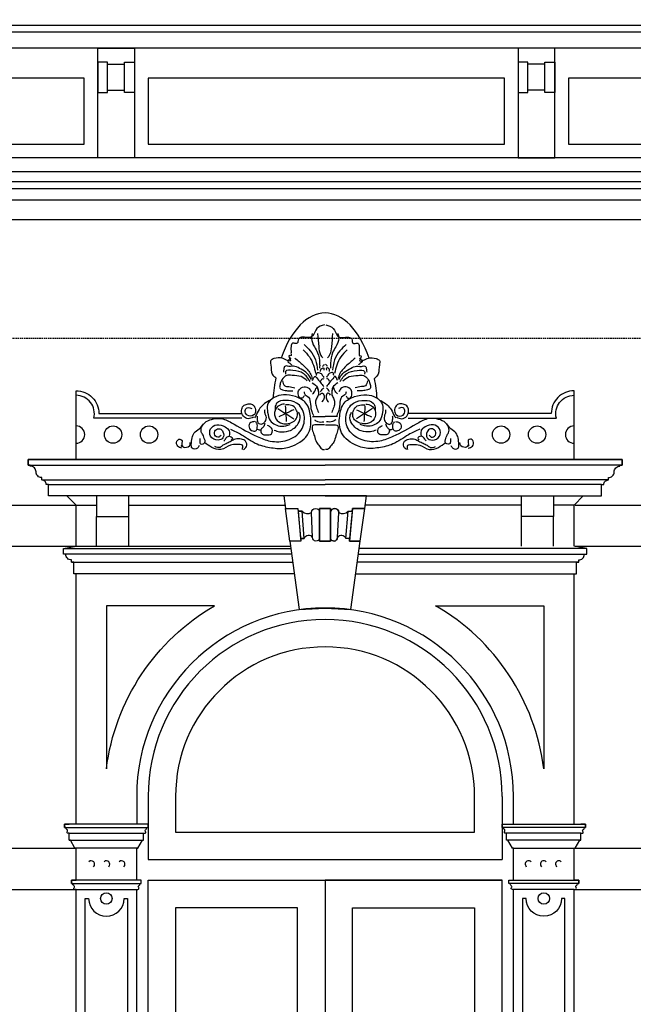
# Model space of a CAD drawing. Extents: x 0 to 286551, y -50 to 581131.
# Tile 103 of 207: x 133329 to 136011, y 557396 to 561700. Entities that reach past the tile are written whole.
import ezdxf

# ---------------------------------------------------------------- set-up
doc = ezdxf.new("R2010")
doc.units = 0
doc.header["$MEASUREMENT"] = 0
doc.linetypes.add('HIDDEN', pattern=[9.525, 6.35, -3.175])
for name, color, linetype in [('0.09', 7, 'CONTINUOUS'), ('0.13', 5, 'CONTINUOUS'), ('0.18', 1, 'CONTINUOUS'), ('0.25', 2, 'CONTINUOUS')]:
    doc.layers.add(name, color=color, linetype=linetype)
doc.layers.add('HULPLIJNEN', color=252, linetype='CONTINUOUS', plot=False)

msp = doc.modelspace()

# ---------------------------------------------------------------- linework, layer by layer
at = {"layer": '0.09'}
for points in [[(134300.7, 559958.2), (133652.9, 559958.2, 0.490314), (133575.4, 560058.2, 0.490314)], [(135027.1, 559958.2), (135675, 559958.2, -0.490314), (135752.4, 560058.2, -0.490314)]]:
    msp.add_lwpolyline(points, format="xyb", dxfattribs=at)
for centre in [(133737, 559886.3), (133894.4, 559886.3), (135433.4, 559886.3), (135590.8, 559886.3)]:
    msp.add_circle(centre, 37.9, dxfattribs=at)
for centre, start, end in [((133575.4, 559886.3), 270, 90), ((135752.4, 559886.3), 90, 270)]:
    msp.add_arc(centre, 37.9, start, end, dxfattribs=at)
for points, knots in [([(134660.9, 560366.1), (134648.4, 560362.6), (134622.7, 560355.5), (134617.2, 560323.9), (134596.9, 560307.8), (134578.7, 560312.5), (134560.7, 560313.4), (134543, 560306.5), (134547.3, 560281.7), (134530.4, 560285.3), (134517.6, 560287.1), (134513.2, 560266.3), (134515.9, 560251.1), (134514.4, 560238.7), (134516.9, 560229.3), (134497.5, 560236.3), (134528.2, 560194.2), (134470.9, 560226.5), (134450.1, 560222.1), (134422, 560211.9), (134430.1, 560183.1), (134424.9, 560154.1), (134442.3, 560139.8), (134448.6, 560134.7)], [0, 0, 0, 0, 36.059427, 73.904624, 83.500325, 110.371976, 123.807587, 139.280627, 159.312469, 172.74808, 180.425695, 195.038554, 221.899474, 229.574063, 235.329788, 243.007403, 264.88396, 298.404002, 338.710834, 354.184248, 373.370577, 414.071515, 437.12476, 437.12476, 437.12476, 437.12476]), ([(134666.9, 560366.1), (134679.4, 560362.6), (134705.1, 560355.5), (134710.6, 560323.9), (134730.9, 560307.8), (134749.2, 560312.5), (134767.1, 560313.4), (134784.8, 560306.5), (134780.5, 560281.7), (134797.4, 560285.3), (134810.2, 560287.1), (134814.6, 560266.3), (134811.9, 560251.1), (134813.4, 560238.7), (134810.9, 560229.3), (134830.3, 560236.3), (134799.7, 560194.2), (134857, 560226.5), (134877.8, 560222.1), (134905.8, 560211.9), (134897.9, 560182.9), (134901.9, 560154.3), (134885.9, 560137.8), (134879.8, 560131.6)], [0, 0, 0, 0, 36.059427, 73.904624, 83.500325, 110.371976, 123.807587, 139.280627, 159.312469, 172.74808, 180.425695, 195.038554, 221.899474, 229.574063, 235.329788, 243.007403, 264.88396, 298.404002, 338.710834, 354.184248, 373.370577, 414.071515, 439.05257, 439.05257, 439.05257, 439.05257]), ([(134608, 560328.5), (134606, 560321.2), (134600.6, 560301.3), (134615.6, 560272.4), (134635.1, 560240.1), (134640.7, 560206.8), (134640.2, 560184.3), (134640.1, 560177)], [0, 0, 0, 0, 22.157109, 60.320723, 90.750935, 136.564456, 158.384315, 158.384315, 158.384315, 158.384315]), ([(134631.1, 560328.5), (134632.8, 560309.5), (134635.7, 560278.4), (134638.7, 560240), (134649.6, 560226.1), (134652.9, 560221.9)], [0, 0, 0, 0, 57.98625, 94.74123, 110.410506, 110.410506, 110.410506, 110.410506]), ([(134696.7, 560328.5), (134695, 560309.5), (134692.1, 560278.4), (134689.2, 560240), (134678.2, 560226.1), (134674.9, 560221.9)], [0, 0, 0, 0, 57.98625, 94.74123, 110.410506, 110.410506, 110.410506, 110.410506]), ([(134719.8, 560328.5), (134721.8, 560321.2), (134727.2, 560301.3), (134712.3, 560272.4), (134692.7, 560240.1), (134687.1, 560206.8), (134687.6, 560184.3), (134687.7, 560177)], [0, 0, 0, 0, 22.157109, 60.320723, 90.750935, 136.564456, 158.384315, 158.384315, 158.384315, 158.384315]), ([(134572, 560279.7), (134581.4, 560271.1), (134602.1, 560252.2), (134625.2, 560213.9), (134629.1, 560183.3), (134631.1, 560168)], [0, 0, 0, 0, 38.125891, 84.14069, 129.954211, 129.954211, 129.954211, 129.954211]), ([(134755.8, 560279.7), (134746.4, 560271.1), (134725.7, 560252.2), (134702.7, 560213.9), (134698.7, 560183.3), (134696.7, 560168)], [0, 0, 0, 0, 38.125891, 84.14069, 129.954211, 129.954211, 129.954211, 129.954211]), ([(134568.2, 560256.6), (134577.7, 560246.8), (134596.7, 560227.3), (134614.3, 560191.3), (134619.6, 560166), (134622.1, 560153.9)], [0, 0, 0, 0, 40.939043, 81.122565, 118.168006, 118.168006, 118.168006, 118.168006]), ([(134759.7, 560256.6), (134750.1, 560246.8), (134731.1, 560227.3), (134713.5, 560191.3), (134708.2, 560166), (134705.7, 560153.9)], [0, 0, 0, 0, 40.939043, 81.122565, 118.168006, 118.168006, 118.168006, 118.168006]), ([(134604.1, 560127), (134598.9, 560136.8), (134588.4, 560156.4), (134559.9, 560170.6), (134533.4, 560188.8), (134509.7, 560181.9), (134485.3, 560189.8), (134483.4, 560171.4), (134482.5, 560163.1), (134482.1, 560159)], [0, 0, 0, 0, 32.39841, 64.801758, 94.665185, 121.629668, 139.605799, 153.006485, 165.905709, 165.905709, 165.905709, 165.905709]), ([(134514.2, 560220.7), (134511.2, 560218.5), (134505.7, 560214.6), (134498.2, 560202.9), (134511.4, 560198.9), (134515.6, 560193.2), (134518.1, 560189.8)], [0, 0, 0, 0, 11.836368, 21.611803, 30.869951, 43.578628, 43.578628, 43.578628, 43.578628]), ([(134532.2, 560220.7), (134544.3, 560210.6), (134568.4, 560190.5), (134597.4, 560162), (134605.3, 560139.6), (134608, 560132.1)], [0, 0, 0, 0, 47.344563, 94.686157, 118.284817, 118.284817, 118.284817, 118.284817]), ([(134795.6, 560220.7), (134783.5, 560210.6), (134759.4, 560190.5), (134730.5, 560162), (134722.5, 560139.6), (134719.8, 560132.1)], [0, 0, 0, 0, 47.344563, 94.686157, 118.284817, 118.284817, 118.284817, 118.284817]), ([(134723.7, 560127), (134728.9, 560136.8), (134739.4, 560156.4), (134768, 560170.6), (134794.4, 560188.8), (134818.1, 560181.9), (134842.5, 560189.8), (134844.5, 560171.4), (134845.3, 560163.1), (134845.7, 560159)], [0, 0, 0, 0, 32.39841, 64.801758, 94.665185, 121.629668, 139.605799, 153.006485, 165.905709, 165.905709, 165.905709, 165.905709]), ([(134813.6, 560220.7), (134816.6, 560218.5), (134822.1, 560214.6), (134829.6, 560202.9), (134816.4, 560198.9), (134812.2, 560193.2), (134809.7, 560189.8)], [0, 0, 0, 0, 11.836368, 21.611803, 30.869951, 43.578628, 43.578628, 43.578628, 43.578628]), ([(134586.1, 560121.8), (134577.5, 560129), (134558.3, 560145), (134525.4, 560143), (134497.8, 560148.4), (134480.1, 560134), (134468.8, 560116.9), (134465.9, 560100.8), (134464.6, 560087.1), (134481.4, 560080.3), (134500.1, 560077.6), (134515.4, 560078), (134523.2, 560078.2)], [0, 0, 0, 0, 32.403347, 72.537582, 95.65012, 111.321352, 137.313793, 155.691253, 160.825349, 176.496928, 198.66229, 221.774541, 221.774541, 221.774541, 221.774541]), ([(134599, 560118), (134589.5, 560131.9), (134570.7, 560159.7), (134532.6, 560165.4), (134488.2, 560171.8), (134490.5, 560154.9), (134491.1, 560150.1)], [0, 0, 0, 0, 47.341594, 94.079156, 126.409885, 139.245027, 139.245027, 139.245027, 139.245027]), ([(134626, 560144.9), (134626.5, 560150.8), (134627.2, 560158.4), (134639.4, 560157.6), (134650.4, 560150.9), (134655.5, 560141), (134658.1, 560135.9)], [0, 0, 0, 0, 13.824818, 17.676764, 33.764079, 50.501041, 50.501041, 50.501041, 50.501041]), ([(134643.9, 560162.9), (134644.4, 560167.9), (134645.1, 560176.2), (134660.7, 560179.4), (134658.9, 560171.8), (134658.1, 560168)], [0, 0, 0, 0, 13.824711, 22.904238, 31.888954, 31.888954, 31.888954, 31.888954]), ([(134683.9, 560162.9), (134683.5, 560167.9), (134682.7, 560176.2), (134667.1, 560179.4), (134668.9, 560171.8), (134669.8, 560168)], [0, 0, 0, 0, 13.824711, 22.904238, 31.888954, 31.888954, 31.888954, 31.888954]), ([(134701.9, 560144.9), (134701.3, 560150.8), (134700.6, 560158.4), (134688.4, 560157.6), (134677.4, 560150.9), (134672.4, 560141), (134669.8, 560135.9)], [0, 0, 0, 0, 13.824818, 17.676764, 33.764079, 50.501041, 50.501041, 50.501041, 50.501041]), ([(134728.8, 560118), (134738.3, 560131.9), (134757.1, 560159.7), (134795.2, 560165.4), (134839.6, 560171.8), (134837.3, 560154.9), (134836.7, 560150.1)], [0, 0, 0, 0, 47.341594, 94.079156, 126.409885, 139.245027, 139.245027, 139.245027, 139.245027]), ([(134741.7, 560121.8), (134750.3, 560129), (134769.6, 560145), (134802.5, 560143), (134830, 560148.4), (134847.7, 560134), (134859.1, 560116.9), (134862, 560100.8), (134863.3, 560087.1), (134846.4, 560080.3), (134827.8, 560077.6), (134812.4, 560078), (134804.6, 560078.2)], [0, 0, 0, 0, 32.403347, 72.537582, 95.65012, 111.321352, 137.313793, 155.691253, 160.825349, 176.496928, 198.66229, 221.774541, 221.774541, 221.774541, 221.774541]), ([(134478.3, 560121.8), (134479.9, 560112.9), (134482.8, 560097), (134509.2, 560096.6), (134523.6, 560093.1), (134532.2, 560091)], [0, 0, 0, 0, 23.59855, 41.982431, 69.431335, 69.431335, 69.431335, 69.431335]), ([(134608, 560112.8), (134617.4, 560106.5), (134632.3, 560096.6), (134634.2, 560079.4), (134634.9, 560073)], [0, 0, 0, 0, 31.784939, 50.162399, 50.162399, 50.162399, 50.162399]), ([(134609.3, 560123.1), (134613.2, 560132.9), (134618.3, 560145.2), (134631.5, 560129.3), (134642.7, 560115.9), (134653.3, 560102.2), (134658.1, 560096.1)], [0, 0, 0, 0, 21.054405, 26.500805, 54.771954, 77.627722, 77.627722, 77.627722, 77.627722]), ([(134643.9, 560118), (134646.1, 560123.9), (134649, 560131.7), (134656.3, 560131), (134658.1, 560130.8)], [0, 0, 0, 0, 15.669276, 20.805396, 20.805396, 20.805396, 20.805396]), ([(134718.6, 560123.1), (134714.6, 560132.9), (134709.6, 560145.2), (134696.3, 560129.3), (134685.1, 560115.9), (134674.5, 560102.2), (134669.8, 560096.1)], [0, 0, 0, 0, 21.054405, 26.500805, 54.771954, 77.627722, 77.627722, 77.627722, 77.627722]), ([(134683.9, 560118), (134681.7, 560123.9), (134678.9, 560131.7), (134671.6, 560131), (134669.8, 560130.8)], [0, 0, 0, 0, 15.669276, 20.805396, 20.805396, 20.805396, 20.805396]), ([(134719.8, 560112.8), (134710.4, 560106.5), (134695.5, 560096.6), (134693.6, 560079.4), (134692.9, 560073)], [0, 0, 0, 0, 31.784939, 50.162399, 50.162399, 50.162399, 50.162399]), ([(134849.5, 560121.8), (134847.9, 560112.9), (134845, 560097), (134818.6, 560096.6), (134804.2, 560093.1), (134795.6, 560091)], [0, 0, 0, 0, 23.59855, 41.982431, 69.431335, 69.431335, 69.431335, 69.431335]), ([(134249.9, 559910.4), (134266.5, 559902.8), (134307.2, 559884.1), (134360.3, 559842.4), (134418.8, 559830.2), (134471.3, 559822.9), (134532.1, 559835.4), (134601.9, 559883.7), (134603.6, 559963), (134588.6, 560027.8), (134535.1, 560055.2), (134485.6, 560064.2), (134440, 560052.1), (134408, 560021.3), (134412.7, 559981.8), (134420.9, 559939.3), (134468.6, 559917.5), (134498.4, 559926.5), (134510.6, 559930.2)], [0, 0, 0, 0, 54.631718, 134.441696, 198.222036, 230.987026, 292.59813, 382.717753, 456.442435, 516.767863, 570.043507, 624.181093, 665.415236, 709.080597, 741.646627, 779.532665, 834.164383, 872.045697, 872.045697, 872.045697, 872.045697]), ([(134572, 560055.1), (134569.9, 560051.4), (134566.3, 560044.8), (134550.2, 560045), (134544.7, 560064.1), (134548.5, 560085.4), (134571.4, 560098.8), (134595.4, 560090.8), (134601.6, 560078.2), (134604.1, 560073)], [0, 0, 0, 0, 11.835519, 20.823584, 40.915474, 59.292994, 84.615383, 108.976935, 125.713742, 125.713742, 125.713742, 125.713742]), ([(134572, 560073), (134573, 560068.1), (134574.7, 560059.5), (134593.7, 560053.7), (134600.8, 560025), (134600.9, 559995.9), (134609.7, 559977.6), (134613.1, 559970.4)], [0, 0, 0, 0, 13.824711, 24.175916, 54.03193, 90.335565, 113.934115, 113.934115, 113.934115, 113.934115]), ([(134609.3, 560064.1), (134614.1, 560069.1), (134621, 560076.3), (134627.8, 560101.6), (134640.1, 560062.4), (134626.4, 560047.4), (134620.1, 560026.8), (134625.7, 560005.2), (134631.8, 559990.8), (134634.9, 559983.2)], [0, 0, 0, 0, 22.085444, 31.861057, 60.2741, 79.825148, 98.514002, 120.671253, 145.46136, 145.46136, 145.46136, 145.46136]), ([(134640.1, 560058.9), (134644.7, 560064.2), (134652, 560072.7), (134660.4, 560056.9), (134659.9, 560042), (134652.6, 560032.6), (134649.1, 560028.1)], [0, 0, 0, 0, 15.671579, 24.928406, 42.897645, 59.634606, 59.634606, 59.634606, 59.634606]), ([(134643.9, 560073), (134646.7, 560077.5), (134650.7, 560084.1), (134656.3, 560089.3), (134658.1, 560091)], [0, 0, 0, 0, 15.669276, 22.931415, 22.931415, 22.931415, 22.931415]), ([(134687.7, 560058.9), (134683.1, 560064.2), (134675.8, 560072.7), (134667.4, 560056.9), (134667.9, 560042), (134675.2, 560032.6), (134678.8, 560028.1)], [0, 0, 0, 0, 15.671579, 24.928406, 42.897645, 59.634606, 59.634606, 59.634606, 59.634606]), ([(134683.9, 560073), (134681.1, 560077.5), (134677.1, 560084.1), (134671.5, 560089.3), (134669.8, 560091)], [0, 0, 0, 0, 15.669276, 22.931415, 22.931415, 22.931415, 22.931415]), ([(134718.6, 560064.1), (134713.7, 560069.1), (134706.8, 560076.3), (134700, 560101.6), (134687.7, 560062.4), (134701.4, 560047.4), (134707.7, 560026.8), (134702.1, 560005.2), (134696.1, 559990.8), (134692.9, 559983.2)], [0, 0, 0, 0, 22.085444, 31.861057, 60.2741, 79.825148, 98.514002, 120.671253, 145.46136, 145.46136, 145.46136, 145.46136]), ([(134755.8, 560073), (134754.8, 560068.1), (134753.1, 560059.5), (134734.1, 560053.7), (134727, 560025), (134726.9, 559995.9), (134718.2, 559977.6), (134714.7, 559970.4)], [0, 0, 0, 0, 13.824711, 24.175916, 54.03193, 90.335565, 113.934115, 113.934115, 113.934115, 113.934115]), ([(134755.8, 560055.1), (134757.9, 560051.4), (134761.5, 560044.8), (134777.6, 560045), (134783.1, 560064.1), (134779.4, 560085.4), (134756.5, 560098.8), (134732.4, 560090.8), (134726.2, 560078.2), (134723.7, 560073)], [0, 0, 0, 0, 11.835519, 20.823584, 40.915474, 59.292994, 84.615383, 108.976935, 125.713742, 125.713742, 125.713742, 125.713742]), ([(135077.9, 559910.4), (135061.3, 559902.8), (135020.6, 559884.1), (134967.5, 559842.4), (134909, 559830.2), (134856.5, 559822.9), (134795.7, 559835.4), (134725.9, 559883.7), (134724.2, 559963), (134739.2, 560027.8), (134792.7, 560055.2), (134842.2, 560064.2), (134887.8, 560052.1), (134919.8, 560021.3), (134915.2, 559981.8), (134906.9, 559939.3), (134859.2, 559917.5), (134829.4, 559926.5), (134817.3, 559930.2)], [0, 0, 0, 0, 54.631718, 134.441696, 198.222036, 230.987026, 292.59813, 382.717753, 456.442435, 516.767863, 570.043507, 624.181093, 665.415236, 709.080597, 741.646627, 779.532665, 834.164383, 872.045697, 872.045697, 872.045697, 872.045697]), ([(134116.1, 559869.7), (134116.1, 559866), (134116, 559858.1), (134116.7, 559842.9), (134133.4, 559843.7), (134142.1, 559856.7), (134135.2, 559869.2), (134133.4, 559882.8), (134120.3, 559895.7), (134122.3, 559922.4), (134143.4, 559946.4), (134178.4, 559956.5), (134222.9, 559958.3), (134283.8, 559919.8), (134350, 559884.1), (134427.6, 559852.7), (134500.1, 559854.8), (134566, 559897.5), (134580.8, 559970.4), (134547.1, 560030.2), (134495.2, 560038.6), (134453.8, 560032.4), (134444.5, 560007.4), (134445.2, 559996.1), (134445.4, 559991.8)], [0, 0, 0, 0, 11.630683, 24.892103, 36.527285, 50.726133, 63.987553, 76.130656, 91.297074, 115.721548, 147.15093, 181.743463, 222.466745, 276.588468, 391.083915, 451.427903, 524.812861, 600.6821, 667.059594, 729.69958, 781.065267, 818.96335, 840.347362, 853.141152, 853.141152, 853.141152, 853.141152]), ([(134351.2, 559962.8), (134343.4, 559959), (134328.1, 559951.5), (134303.9, 559966.1), (134295.9, 559990.2), (134304.3, 560013), (134323.4, 560020.8), (134343.1, 560022.7), (134359.2, 560007), (134362.2, 559986.9), (134351, 559966), (134321.2, 559964.5), (134311.4, 559989.3), (134321.4, 560005.5), (134334.3, 560004.3), (134340.4, 560001.3), (134343, 560000)], [0, 0, 0, 0, 24.294485, 48.250506, 73.997236, 95.381357, 113.591873, 133.371654, 150.665849, 175.338488, 188.903497, 218.014841, 240.478661, 254.677509, 266.312691, 275.173194, 275.173194, 275.173194, 275.173194]), ([(134421, 560036), (134411.3, 560029.9), (134394.2, 560019.1), (134372.9, 559995.6), (134364.5, 559974.1), (134357.4, 559962), (134355.8, 559959.3)], [0, 0, 0, 0, 34.21591, 60.589111, 93.364769, 102.742658, 102.742658, 102.742658, 102.742658]), ([(134486.1, 560019.8), (134477.5, 560018.4), (134459.8, 560015.7), (134440.4, 559989.9), (134443.8, 559953), (134473.9, 559932.4), (134506.4, 559933.9), (134534.6, 559944.5), (134545.3, 559970.8), (134540.8, 559993.7), (134525.4, 560014.9), (134504.4, 560016.4), (134493.5, 560016.3), (134490.8, 560016.3)], [0, 0, 0, 0, 25.411084, 51.937047, 88.160776, 123.99939, 148.433186, 184.854475, 206.238416, 227.462763, 253.080897, 277.953929, 286.098528, 286.098528, 286.098528, 286.098528]), ([(135211.7, 559869.7), (135211.7, 559866), (135211.8, 559858.1), (135211.1, 559842.9), (135194.4, 559843.7), (135185.7, 559856.7), (135192.6, 559869.2), (135194.4, 559882.8), (135207.5, 559895.7), (135205.5, 559922.4), (135184.5, 559946.4), (135149.4, 559956.5), (135105, 559958.3), (135044, 559919.8), (134977.8, 559884.1), (134900.2, 559852.7), (134827.8, 559854.8), (134761.9, 559897.5), (134747, 559970.4), (134780.7, 560030.2), (134832.6, 560038.6), (134874.1, 560032.4), (134883.3, 560007.4), (134882.7, 559996.1), (134882.4, 559991.8)], [0, 0, 0, 0, 11.630683, 24.892103, 36.527285, 50.726133, 63.987553, 76.130656, 91.297074, 115.721548, 147.15093, 181.743463, 222.466745, 276.588468, 391.083915, 451.427903, 524.812861, 600.6821, 667.059594, 729.69958, 781.065267, 818.96335, 840.347362, 853.141152, 853.141152, 853.141152, 853.141152]), ([(134841.7, 560019.8), (134850.3, 560018.4), (134868, 560015.7), (134887.4, 559989.9), (134884, 559953), (134853.9, 559932.4), (134821.5, 559933.9), (134793.2, 559944.5), (134782.6, 559970.8), (134787, 559993.7), (134802.5, 560014.9), (134823.4, 560016.4), (134834.3, 560016.3), (134837, 560016.3)], [0, 0, 0, 0, 25.411084, 51.937047, 88.160776, 123.99939, 148.433186, 184.854475, 206.238416, 227.462763, 253.080897, 277.953929, 286.098528, 286.098528, 286.098528, 286.098528]), ([(134906.9, 560036), (134916.5, 560029.9), (134933.6, 560019.1), (134955, 559995.6), (134963.3, 559974.1), (134970.4, 559962), (134972, 559959.3)], [0, 0, 0, 0, 34.21591, 60.589111, 93.364769, 102.742658, 102.742658, 102.742658, 102.742658]), ([(134976.7, 559962.8), (134984.4, 559959), (134999.7, 559951.5), (135024, 559966.1), (135031.9, 559990.2), (135023.5, 560013), (135004.4, 560020.8), (134984.7, 560022.7), (134968.6, 560007), (134965.6, 559986.9), (134976.8, 559966), (135006.6, 559964.5), (135016.4, 559989.3), (135006.4, 560005.5), (134993.5, 560004.3), (134987.4, 560001.3), (134984.8, 560000)], [0, 0, 0, 0, 24.294485, 48.250506, 73.997236, 95.381357, 113.591873, 133.371654, 150.665849, 175.338488, 188.903497, 218.014841, 240.478661, 254.677509, 266.312691, 275.173194, 275.173194, 275.173194, 275.173194]), ([(134400, 559995.3), (134399.5, 559990.2), (134398.4, 559980.4), (134407.7, 559964.6), (134404.9, 559945.5), (134393.3, 559934), (134380.5, 559928.7), (134370.4, 559938.7), (134368, 559952.1), (134368.4, 559962), (134368.6, 559967.4)], [0, 0, 0, 0, 15.119811, 28.733808, 53.406406, 64.92266, 78.18835, 88.913705, 102.175125, 118.458043, 118.458043, 118.458043, 118.458043]), ([(134440.7, 559905.8), (134448.8, 559903), (134469.8, 559895.7), (134511.1, 559899.3), (134546.4, 559926.5), (134559.1, 559963), (134550.7, 559978.4), (134547.8, 559983.7)], [0, 0, 0, 0, 25.411084, 66.283581, 118.427063, 151.996108, 169.712488, 169.712488, 169.712488, 169.712488]), ([(134887.1, 559905.8), (134879, 559903), (134858.1, 559895.7), (134816.7, 559899.3), (134781.4, 559926.5), (134768.7, 559963), (134777.1, 559978.4), (134780, 559983.7)], [0, 0, 0, 0, 25.411084, 66.283581, 118.427063, 151.996108, 169.712488, 169.712488, 169.712488, 169.712488]), ([(134927.8, 559995.3), (134928.4, 559990.2), (134929.4, 559980.4), (134920.1, 559964.6), (134922.9, 559945.5), (134934.5, 559934), (134947.3, 559928.7), (134957.4, 559938.7), (134959.8, 559952.1), (134959.4, 559962), (134959.2, 559967.4)], [0, 0, 0, 0, 15.119811, 28.733808, 53.406406, 64.92266, 78.18835, 88.913705, 102.175125, 118.458043, 118.458043, 118.458043, 118.458043]), ([(134113.6, 559839.4), (134111.8, 559834.6), (134107.2, 559822.1), (134079.3, 559821.3), (134078.4, 559848.3), (134081.7, 559869.5), (134090, 559896.9), (134115.4, 559909.7), (134126.2, 559925.3), (134131.6, 559933.1)], [0, 0, 0, 0, 14.969812, 38.082062, 55.206735, 83.705528, 107.304078, 135.577229, 163.848195, 163.848195, 163.848195, 163.848195]), ([(134208.6, 559884.4), (134206, 559880.5), (134199.2, 559870.5), (134175.8, 559883), (134181.7, 559908.5), (134204.9, 559914.8), (134221.5, 559897.6), (134223.3, 559868.7), (134191, 559858.3), (134158.3, 559874.1), (134158.4, 559914.7), (134192.3, 559934.9), (134223.6, 559924.2), (134248.3, 559904.8), (134245.8, 559888.2), (134244.6, 559880.5)], [0, 0, 0, 0, 12.708676, 32.805104, 54.962354, 73.657226, 92.742341, 119.696296, 143.301362, 179.479579, 211.567437, 243.970892, 281.029101, 306.446317, 328.266176, 328.266176, 328.266176, 328.266176]), ([(134355.8, 559943), (134349.9, 559942.8), (134336.1, 559942.2), (134326.4, 559916.9), (134344.1, 559899.6), (134366.1, 559902.6), (134367.3, 559918.2), (134368.8, 559931.4), (134363.4, 559938.9), (134360.5, 559943)], [0, 0, 0, 0, 16.65869, 39.122615, 62.154782, 78.813473, 92.074892, 103.705576, 118.280135, 118.280135, 118.280135, 118.280135]), ([(134400, 559934.8), (134398.5, 559928.9), (134396, 559919), (134381.9, 559910.7), (134382.1, 559893.2), (134395.7, 559884.5), (134410.8, 559887), (134428.6, 559884.1), (134433.3, 559899), (134434.6, 559910.4), (134424.6, 559920.1), (134417.2, 559924.3), (134412.8, 559926.7)], [0, 0, 0, 0, 17.71638, 29.23243, 45.515348, 59.716137, 71.351319, 92.583501, 101.441602, 114.235392, 124.960206, 140.128906, 140.128906, 140.128906, 140.128906]), ([(134661.9, 559929.3), (134652.3, 559929.1), (134635.8, 559928.9), (134603.4, 559930.4), (134608.6, 559900.4), (134618.4, 559879.9), (134622.6, 559853.3), (134640.1, 559838.2), (134648.8, 559819.9), (134658.7, 559821.1), (134661.9, 559821.5)], [0, 0, 0, 0, 30.81643, 52.981825, 76.08516, 99.225182, 127.638226, 150.493994, 169.578245, 178.566311, 178.566311, 178.566311, 178.566311]), ([(134617, 559951.1), (134621.6, 559948.1), (134633.8, 559940.1), (134648.7, 559941.3), (134658.1, 559942.1)], [0, 0, 0, 0, 16.087222, 43.082235, 43.082235, 43.082235, 43.082235]), ([(134665.9, 559929.3), (134675.5, 559929.1), (134692, 559928.9), (134724.4, 559930.4), (134719.2, 559900.4), (134709.4, 559879.9), (134705.2, 559853.3), (134687.7, 559838.2), (134679, 559819.9), (134669.1, 559821.1), (134665.9, 559821.5)], [0, 0, 0, 0, 30.81643, 52.981825, 76.08516, 99.225182, 127.638226, 150.493994, 169.578245, 178.566311, 178.566311, 178.566311, 178.566311]), ([(134710.9, 559951.1), (134706.3, 559948.1), (134694, 559940.1), (134679.1, 559941.3), (134669.8, 559942.1)], [0, 0, 0, 0, 16.087222, 43.082235, 43.082235, 43.082235, 43.082235]), ([(134927.8, 559934.8), (134929.3, 559928.9), (134931.9, 559919), (134945.9, 559910.7), (134945.7, 559893.2), (134932.1, 559884.5), (134917, 559887), (134899.2, 559884.1), (134894.5, 559899), (134893.2, 559910.4), (134903.2, 559920.1), (134910.6, 559924.3), (134915, 559926.7)], [0, 0, 0, 0, 17.71638, 29.23243, 45.515348, 59.716137, 71.351319, 92.583501, 101.441602, 114.235392, 124.960206, 140.128906, 140.128906, 140.128906, 140.128906]), ([(134972, 559943), (134977.9, 559942.8), (134991.8, 559942.2), (135001.4, 559916.9), (134983.7, 559899.6), (134961.7, 559902.6), (134960.5, 559918.2), (134959, 559931.4), (134964.4, 559938.9), (134967.4, 559943)], [0, 0, 0, 0, 16.65869, 39.122615, 62.154782, 78.813473, 92.074892, 103.705576, 118.280135, 118.280135, 118.280135, 118.280135]), ([(135119.2, 559884.4), (135121.8, 559880.5), (135128.6, 559870.5), (135152, 559883), (135146.1, 559908.5), (135123, 559914.8), (135106.3, 559897.6), (135104.6, 559868.7), (135136.9, 559858.3), (135169.5, 559874.1), (135169.4, 559914.7), (135135.5, 559934.9), (135104.2, 559924.2), (135079.5, 559904.8), (135082.1, 559888.2), (135083.2, 559880.5)], [0, 0, 0, 0, 12.708676, 32.805104, 54.962354, 73.657226, 92.742341, 119.696296, 143.301362, 179.479579, 211.567437, 243.970892, 281.029101, 306.446317, 328.266176, 328.266176, 328.266176, 328.266176]), ([(135214.2, 559839.4), (135216, 559834.6), (135220.6, 559822.1), (135248.5, 559821.3), (135249.4, 559848.3), (135246.1, 559869.5), (135237.8, 559896.9), (135212.4, 559909.7), (135201.6, 559925.3), (135196.2, 559933.1)], [0, 0, 0, 0, 14.969812, 38.082062, 55.206735, 83.705528, 107.304078, 135.577229, 163.848195, 163.848195, 163.848195, 163.848195]), ([(134367.4, 559910.4), (134370.1, 559909), (134375.2, 559906.1), (134381, 559906.7), (134383.7, 559906.9)], [0, 0, 0, 0, 8.860502, 17.005388, 17.005388, 17.005388, 17.005388]), ([(134960.4, 559910.4), (134957.7, 559909), (134952.6, 559906.1), (134946.9, 559906.7), (134944.1, 559906.9)], [0, 0, 0, 0, 8.860502, 17.005388, 17.005388, 17.005388, 17.005388]), ([(134037.9, 559826.6), (134031.1, 559828.6), (134016.9, 559832.8), (134011.3, 559856.9), (134026.3, 559868.8), (134041.1, 559863.1), (134037.9, 559850.9), (134036.5, 559841.1), (134040.2, 559837.2), (134041.7, 559835.6)], [0, 0, 0, 0, 20.096598, 42.253849, 57.925192, 67.703626, 80.538769, 89.523485, 95.94193, 95.94193, 95.94193, 95.94193]), ([(134034, 559839.4), (134039.1, 559835.3), (134051.3, 559825.4), (134075.7, 559837), (134074.2, 559849.2), (134073.8, 559852.3)], [0, 0, 0, 0, 18.956692, 45.394076, 54.378598, 54.378598, 54.378598, 54.378598]), ([(134302.4, 559821.5), (134303.8, 559828.6), (134306.9, 559844.5), (134275.3, 559843), (134245.4, 559842.4), (134211.1, 559814), (134167.7, 559828.4), (134146.9, 559844.5), (134136.7, 559852.3)], [0, 0, 0, 0, 17.969239, 40.134634, 71.190706, 116.036801, 156.842677, 195.657043, 195.657043, 195.657043, 195.657043]), ([(134307.5, 559821.5), (134312.8, 559825.2), (134324.8, 559833.6), (134320, 559859.9), (134296.3, 559868), (134273.1, 559869.4), (134253.7, 559857.1), (134235.8, 559848.1), (134218.3, 559841.7), (134203.5, 559825.9), (134189.8, 559831.1), (134181.7, 559834.3)], [0, 0, 0, 0, 18.155279, 41.577572, 61.673999, 88.638483, 108.734911, 128.831596, 148.927937, 164.599516, 188.030338, 188.030338, 188.030338, 188.030338]), ([(134221.5, 559857.4), (134224.3, 559861.7), (134230.1, 559870.6), (134242.7, 559883.7), (134263.3, 559872.4), (134256.1, 559865.1), (134253.6, 559862.5)], [0, 0, 0, 0, 15.669276, 32.408981, 49.148686, 58.405192, 58.405192, 58.405192, 58.405192]), ([(135020.3, 559821.5), (135015.1, 559825.2), (135003, 559833.6), (135007.8, 559859.9), (135031.5, 559868), (135054.8, 559869.4), (135074.2, 559857.1), (135092.1, 559848.1), (135109.5, 559841.7), (135124.4, 559825.9), (135138, 559831.1), (135146.1, 559834.3)], [0, 0, 0, 0, 18.155279, 41.577572, 61.673999, 88.638483, 108.734911, 128.831596, 148.927937, 164.599516, 188.030338, 188.030338, 188.030338, 188.030338]), ([(135025.4, 559821.5), (135024, 559828.6), (135020.9, 559844.5), (135052.5, 559843), (135082.5, 559842.4), (135116.7, 559814), (135160.1, 559828.4), (135180.9, 559844.5), (135191.1, 559852.3)], [0, 0, 0, 0, 17.969239, 40.134634, 71.190706, 116.036801, 156.842677, 195.657043, 195.657043, 195.657043, 195.657043]), ([(135106.3, 559857.4), (135103.5, 559861.7), (135097.8, 559870.6), (135085.1, 559883.7), (135064.6, 559872.4), (135071.7, 559865.1), (135074.2, 559862.5)], [0, 0, 0, 0, 15.669276, 32.408981, 49.148686, 58.405192, 58.405192, 58.405192, 58.405192]), ([(135293.8, 559839.4), (135288.7, 559835.3), (135276.5, 559825.4), (135252.2, 559837), (135253.6, 559849.2), (135254, 559852.3)], [0, 0, 0, 0, 18.956692, 45.394076, 54.378598, 54.378598, 54.378598, 54.378598]), ([(135290, 559826.6), (135296.7, 559828.6), (135310.9, 559832.8), (135316.5, 559856.9), (135301.5, 559868.8), (135286.7, 559863.1), (135290, 559850.9), (135291.3, 559841.1), (135287.6, 559837.2), (135286.1, 559835.6)], [0, 0, 0, 0, 20.096598, 42.253849, 57.925192, 67.703626, 80.538769, 89.523485, 95.94193, 95.94193, 95.94193, 95.94193])]:
    msp.add_open_spline(points, degree=3, knots=knots, dxfattribs=at)
for points in [[(134652.9, 560184.7), (134655.9, 560187.7), (134658.9, 560190.7), (134661.9, 560193.7)], [(134674.9, 560184.7), (134671.9, 560187.7), (134668.9, 560190.7), (134665.9, 560193.7)], [(134457, 560000), (134480.3, 559985.2), (134503.6, 559970.5), (134526.9, 559955.8)], [(134526.9, 559995.3), (134505.1, 559984.9), (134483.4, 559974.4), (134461.7, 559963.9)], [(134489.6, 560011.6), (134491.2, 559988.7), (134492.7, 559965.9), (134494.3, 559943)], [(134870.8, 560000), (134847.5, 559985.2), (134824.2, 559970.5), (134801, 559955.8)], [(134801, 559995.3), (134822.7, 559984.9), (134844.4, 559974.4), (134866.1, 559963.9)], [(134838.2, 560011.6), (134836.7, 559988.7), (134835.1, 559965.9), (134833.6, 559943)], [(134609.3, 559965.2), (134627.5, 559965.2), (134645.7, 559965.2), (134663.9, 559965.2)], [(134718.6, 559965.2), (134700.3, 559965.2), (134682.1, 559965.2), (134663.9, 559965.2)]]:
    msp.add_open_spline(points, degree=3, dxfattribs=at)
at = {"layer": '0.13'}
for points in [[(138195.9, 561675.2), (133292.7, 561675.2)], [(136813.7, 560990.8), (133292.7, 560990.8)], [(136830.9, 560960.7), (133292.7, 560960.7)], [(136830.9, 560910.7), (133292.7, 560910.7)], [(133425.4, 559688.2), (134663.9, 559688.2)], [(135902.4, 559688.2), (134663.9, 559688.2)], [(133455.4, 559668.2), (134663.9, 559668.2)], [(135872.4, 559668.2), (134663.9, 559668.2)], [(132836.4, 559578.2), (133575.4, 559578.2)], [(135757.4, 559578.2), (136890.9, 559578.2)], [(132836.4, 559398.2), (133575.4, 559398.2)], [(133575.4, 559398.2), (134513, 559398.2)], [(135757.4, 559398.2), (136890.9, 559398.2)], [(133555.4, 559328.2), (134522.6, 559328.2)], [(135772.4, 559328.2), (134805.2, 559328.2)], [(133545.4, 558143.2), (133870.4, 558143.2)], [(135782.4, 558143.2), (135457.4, 558143.2)], [(133545.4, 558113.2), (133870.4, 558113.2)], [(135782.4, 558113.2), (135457.4, 558113.2)], [(132836.4, 558078.2), (133575.4, 558078.2)], [(133845.4, 558078.2), (133570.4, 558078.2)], [(135482.4, 558078.2), (135757.4, 558078.2)], [(135757.4, 558078.2), (136890.9, 558078.2)], [(132836.4, 557898.2), (133575.4, 557898.2)], [(133575.4, 557898.2), (133840.4, 557898.2)], [(135752.4, 557898.2), (135487.4, 557898.2)], [(135757.4, 557898.2), (136890.9, 557898.2)]]:
    msp.add_lwpolyline(points, dxfattribs=at)
for points in [[(133610.4, 561155.6), (133610.4, 561445.2), (132801.4, 561445.2), (132801.4, 561155.6)], [(135447.4, 561155.6), (135447.4, 561445.2), (133890.4, 561445.2), (133890.4, 561155.6)], [(136830.9, 561155.6), (136830.9, 561445.2), (135727.4, 561445.2), (135727.4, 561155.6)], [(134573, 559432.7), (134563.5, 559551.6), (134545.6, 559551.6), (134556.8, 559432.7)]]:
    msp.add_lwpolyline(points, close=True, dxfattribs=at)
for points in [[(133800.4, 557858.2), (133800.4, 556398.2), (133785.4, 556398.2, 1), (133630.4, 556398.2), (133615.4, 556398.2), (133615.4, 557858.2), (133630.4, 557858.2, 1), (133785.4, 557858.2)], [(135527.4, 557858.2), (135527.4, 556398.2), (135542.4, 556398.2, -1), (135697.4, 556398.2), (135712.4, 556398.2), (135712.4, 557858.2), (135697.4, 557858.2, -1), (135542.4, 557858.2)]]:
    msp.add_lwpolyline(points, format="xyb", close=True, dxfattribs=at)
for centre in [(133707.9, 557858.2), (135619.9, 557858.2)]:
    msp.add_circle(centre, 25, dxfattribs=at)
at = {"layer": '0.18'}
for points in [[(138170.9, 561645.2), (133292.7, 561645.2)], [(133713, 561505.2), (133787.8, 561505.2)], [(135624.8, 561505.2), (135550, 561505.2)], [(133713, 561392.5), (133787.8, 561392.5)], [(135624.8, 561392.5), (135550, 561392.5)], [(136781.3, 561095.6), (133292.7, 561095.6)], [(136781.3, 561035.6), (133292.7, 561035.6)], [(136840.9, 560825.7), (133292.7, 560825.7)], [(133535.4, 559618.2), (133575.4, 559578.2), (133665.4, 559578.2)], [(135792.4, 559618.2), (135752.4, 559578.2), (135662.4, 559578.2)], [(133805.4, 559578.2), (134488.3, 559578.2), (134488.3, 559578.2)], [(135522.4, 559578.2), (134839.5, 559578.2), (134839.5, 559578.2)], [(133665.4, 559398.2), (133665.4, 559528.2)], [(133805.4, 559398.2), (133805.4, 559528.2)], [(135522.4, 559398.2), (135522.4, 559528.2)], [(135662.4, 559398.2), (135662.4, 559528.2)], [(133890.4, 558304.7), (133890.4, 558028.2)], [(135437.4, 558304.7), (135437.4, 558028.2)], [(133890.4, 558028.2), (135437.4, 558028.2)], [(133890.4, 557938.2), (135437.4, 557938.2)]]:
    msp.add_lwpolyline(points, dxfattribs=at)
for points in [[(133670.4, 561095.6), (133670.4, 561575.2), (133830.4, 561575.2), (133830.4, 561095.6)], [(135667.4, 561095.6), (135667.4, 561575.2), (135507.4, 561575.2), (135507.4, 561095.6)], [(134663.9, 557938.2), (134663.9, 555348.2), (133890.4, 555348.2), (133890.4, 557938.2)], [(134663.9, 557938.2), (134663.9, 555348.2), (135437.4, 555348.2), (135437.4, 557938.2)], [(134010.4, 557818.2), (134010.4, 556199), (134543.9, 556199), (134543.9, 557818.2)], [(135317.4, 557818.2), (135317.4, 556199), (134783.9, 556199), (134783.9, 557818.2)]]:
    msp.add_lwpolyline(points, close=True, dxfattribs=at)
for points in [[(134482.9, 559618.2), (134490.4, 559563.5), (134544.5, 559563.5), (134545.6, 559551.6), (134563.5, 559551.6, 0.381043), (134604.4, 559545.7, -1), (134640.1, 559545.7), (134640.1, 559563.5), (134687.7, 559563.5), (134687.7, 559545.7, -1), (134723.4, 559545.7, 0.381043), (134764.4, 559551.6), (134782.2, 559551.6), (134783.3, 559563.5), (134837.5, 559563.5), (134845, 559618.2)], [(134604.4, 559545.7, -1), (134640.1, 559545.7), (134640.1, 559433.5, -0.920634), (134609.3, 559436.1)], [(134723.4, 559545.7, 1), (134687.7, 559545.7), (134687.7, 559433.5, 0.920634), (134718.5, 559436.1)], [(134609.3, 559436.1, 0.608446), (134573, 559432.7), (134556.8, 559432.7), (134557.9, 559420.8), (134509.9, 559420.8), (134550.9, 559121.7), (134663.9, 559128.2), (134776.9, 559121.7), (134817.9, 559420.8), (134769.9, 559420.8), (134771, 559432.7), (134754.8, 559432.7, 0.608446), (134718.5, 559436.1, -0.920634), (134687.7, 559433.5), (134687.7, 559420.8), (134640.1, 559420.8), (134640.1, 559433.5, -0.920634)], [(135317.4, 558148.2), (135317.4, 558304.7, 1), (134010.4, 558304.7), (134010.4, 558148.2)]]:
    msp.add_lwpolyline(points, format="xyb", close=True, dxfattribs=at)
for points in [[(134529.4, 559278.2), (133565.4, 559278.2), (133565.4, 559328.2), (133555.4, 559328.2), (133555.4, 559338.2, -0.414214), (133530.4, 559363.2), (133520.4, 559363.2), (133520.4, 559388.2), (133575.4, 559398.2)], [(134798.4, 559278.2), (135762.4, 559278.2), (135762.4, 559328.2), (135772.4, 559328.2), (135772.4, 559338.2, 0.414214), (135797.4, 559363.2), (135807.4, 559363.2), (135807.4, 559388.2), (135752.4, 559398.2)]]:
    msp.add_lwpolyline(points, format="xyb", dxfattribs=at)
for centre, radius, start, end in [((134663.9, 558304.7), 773.5, 0, 180), ((133641.7, 558008.2), 15, 313.4234, 133.4234), ((133707.9, 558008.2), 15, 313.4234, 133.4234), ((133774.2, 558008.2), 15, 313.4234, 133.4234), ((135553.7, 558008.2), 15, 46.5766, 226.5766), ((135619.9, 558008.2), 15, 46.5766, 226.5766), ((135686.2, 558008.2), 15, 46.5766, 226.5766)]:
    msp.add_arc(centre, radius, start, end, dxfattribs=at)
at = {"layer": '0.25'}
for points in [[(133292.7, 561770.2), (138245.9, 561770.2), (138245.9, 561725.2), (138235.9, 561725.2), (138235.9, 561715.2, 0.414214), (138195.9, 561675.2), (138190.9, 561675.2), (138190.9, 561665.2, 0.414214), (138180.9, 561655.2), (138180.9, 561645.2), (138170.9, 561645.2), (138170.9, 561575.2), (138155.9, 561575.2), (138155.9, 561575.2), (133292.7, 561575.2), (133292.7, 561575.2)], [(133575.4, 559778.2), (133575.4, 560078.2, -0.414214), (133675.4, 559978.2), (134300.7, 559978.2)], [(135752.4, 559778.2), (135752.4, 560078.2, 0.414214), (135652.4, 559978.2), (135027.1, 559978.2)], [(134663.9, 559618.2), (133455.4, 559618.2), (133455.4, 559668.2), (133445.4, 559668.2, 0.414214), (133425.4, 559688.2), (133425.4, 559698.2, -0.414214), (133400.4, 559723.2, 0.414214), (133375.4, 559748.2), (133375.4, 559753.2), (133365.4, 559753.2), (133365.4, 559778.2), (134663.9, 559778.2)], [(134663.9, 559618.2), (135872.4, 559618.2), (135872.4, 559668.2), (135882.4, 559668.2, -0.414214), (135902.4, 559688.2), (135902.4, 559698.2, 0.414214), (135927.4, 559723.2, -0.414214), (135952.4, 559748.2), (135952.4, 559753.2), (135962.4, 559753.2), (135962.4, 559778.2), (134663.9, 559778.2)], [(135487.4, 558183.2), (135487.4, 558304.7, 1), (133840.4, 558304.7), (133840.4, 558183.2)], [(133575.4, 557898.2), (133570.4, 557898.2, -0.638121), (133566.6, 557906.4, 0.515951), (133565.7, 557914.4, -0.276806), (133560.4, 557923.2), (133555.4, 557923.2), (133555.4, 557938.2), (133575.4, 557938.2), (133575.4, 558078.2), (133570.4, 558078.2), (133550.4, 558113.2), (133545.4, 558113.2), (133545.4, 558143.2), (133540.4, 558143.2, -0.638121), (133536.6, 558151.4, 0.515951), (133535.7, 558159.4, -0.276806), (133530.4, 558168.2), (133525.4, 558168.2), (133525.4, 558183.2), (133545.4, 558183.2)], [(133840.4, 557898.2), (133845.4, 557898.2, 0.638121), (133849.2, 557906.4, -0.515951), (133850.1, 557914.4, 0.276806), (133855.4, 557923.2), (133860.4, 557923.2), (133860.4, 557938.2), (133840.4, 557938.2), (133840.4, 558078.2), (133845.4, 558078.2), (133865.4, 558113.2), (133870.4, 558113.2), (133870.4, 558143.2), (133875.4, 558143.2, 0.638121), (133879.2, 558151.4, -0.515951), (133880.1, 558159.4, 0.276806), (133885.4, 558168.2), (133890.4, 558168.2), (133890.4, 558183.2), (133870.4, 558183.2)], [(135487.4, 557898.2), (135482.4, 557898.2, -0.638121), (135478.6, 557906.4, 0.515951), (135477.7, 557914.4, -0.276806), (135472.4, 557923.2), (135467.4, 557923.2), (135467.4, 557938.2), (135487.4, 557938.2), (135487.4, 558078.2), (135482.4, 558078.2), (135462.4, 558113.2), (135457.4, 558113.2), (135457.4, 558143.2), (135452.4, 558143.2, -0.638121), (135448.6, 558151.4, 0.515951), (135447.7, 558159.4, -0.276806), (135442.4, 558168.2), (135437.4, 558168.2), (135437.4, 558183.2), (135457.4, 558183.2)], [(135752.4, 557898.2), (135757.4, 557898.2, 0.638121), (135761.2, 557906.4, -0.515951), (135762.1, 557914.4, 0.276806), (135767.4, 557923.2), (135772.4, 557923.2), (135772.4, 557938.2), (135752.4, 557938.2), (135752.4, 558078.2), (135757.4, 558078.2), (135777.4, 558113.2), (135782.4, 558113.2), (135782.4, 558143.2), (135787.4, 558143.2, 0.638121), (135791.2, 558151.4, -0.515951), (135792.1, 558159.4, 0.276806), (135797.4, 558168.2), (135802.4, 558168.2), (135802.4, 558183.2), (135782.4, 558183.2)]]:
    msp.add_lwpolyline(points, format="xyb", dxfattribs=at)
for points in [[(133713, 561382.5), (133713, 561515.2), (133670.4, 561515.2), (133670.4, 561382.5)], [(133787.8, 561382.5), (133787.8, 561515.2), (133830.4, 561515.2), (133830.4, 561382.5)], [(135550, 561382.5), (135550, 561515.2), (135507.4, 561515.2), (135507.4, 561382.5)], [(135624.8, 561382.5), (135624.8, 561515.2), (135667.4, 561515.2), (135667.4, 561382.5)], [(133805.4, 559528.2), (133805.4, 559618.2), (133665.4, 559618.2), (133665.4, 559528.2)], [(135522.4, 559528.2), (135522.4, 559618.2), (135662.4, 559618.2), (135662.4, 559528.2)], [(134509.9, 559420.8), (134490.4, 559563.5), (134544.5, 559563.5), (134557.9, 559420.8)], [(134640.1, 559420.8), (134640.1, 559563.5), (134687.7, 559563.5), (134687.7, 559420.8)], [(134687.7, 559420.8), (134687.7, 559563.5), (134640.1, 559563.5), (134640.1, 559420.8)], [(134754.8, 559432.7), (134764.4, 559551.6), (134782.2, 559551.6), (134771, 559432.7)], [(134817.9, 559420.8), (134837.5, 559563.5), (134783.3, 559563.5), (134769.9, 559420.8)], [(133890.4, 558168.2), (133890.4, 558183.2), (133525.4, 558183.2), (133525.4, 558168.2)], [(135437.4, 558168.2), (135437.4, 558183.2), (135802.4, 558183.2), (135802.4, 558168.2)], [(133860.4, 557923.2), (133860.4, 557938.2), (133555.4, 557938.2), (133555.4, 557923.2)], [(135467.4, 557923.2), (135467.4, 557938.2), (135772.4, 557938.2), (135772.4, 557923.2)]]:
    msp.add_lwpolyline(points, close=True, dxfattribs=at)
for points in [[(134663.9, 559778.2), (133365.4, 559778.2), (133365.4, 559753.2), (134663.9, 559753.2)], [(134663.9, 559778.2), (135962.4, 559778.2), (135962.4, 559753.2), (134663.9, 559753.2)], [(133575.4, 559398.2), (133575.4, 559578.2)], [(135752.4, 559398.2), (135752.4, 559578.2)], [(134517.8, 559363.2), (133520.4, 559363.2), (133520.4, 559388.2), (134514.4, 559388.2)], [(134810, 559363.2), (135807.4, 559363.2), (135807.4, 559388.2), (134813.5, 559388.2)], [(133575.4, 558183.2), (133575.4, 559278.2), (133575.4, 559278.2), (133575.4, 559278.2)], [(135752.4, 558183.2), (135752.4, 559278.2), (135752.4, 559278.2), (135752.4, 559278.2)], [(133575.4, 556358.2), (133575.4, 557898.2)], [(133840.4, 556358.2), (133840.4, 557898.2)], [(135487.4, 556358.2), (135487.4, 557898.2)], [(135752.4, 556358.2), (135752.4, 557898.2)]]:
    msp.add_lwpolyline(points, dxfattribs=at)
for points in [[(133707.9, 559138.2), (133707.9, 558424.7), (133707.9, 558424.7, -0.234261), (134180.6, 559138.2)], [(135619.9, 559138.2), (135619.9, 558424.7), (135619.9, 558424.7, 0.234261), (135147.2, 559138.2)]]:
    msp.add_lwpolyline(points, format="xyb", close=True, dxfattribs=at)
for start_param, end_param in [(-0.986115, 0.986109), (1.207261, 1.417823), (-1.417823, -1.214778)]:
    msp.add_ellipse((134663.9, 559978.2), major_axis=(0, 440), ratio=0.523597, start_param=start_param, end_param=end_param, dxfattribs=at)
at = {"layer": 'HULPLIJNEN', "linetype": 'HIDDEN'}
msp.add_lwpolyline([(80351, 560308.2), (146944.1, 560308.2)], dxfattribs=at)

doc.saveas('drawing.dxf')
